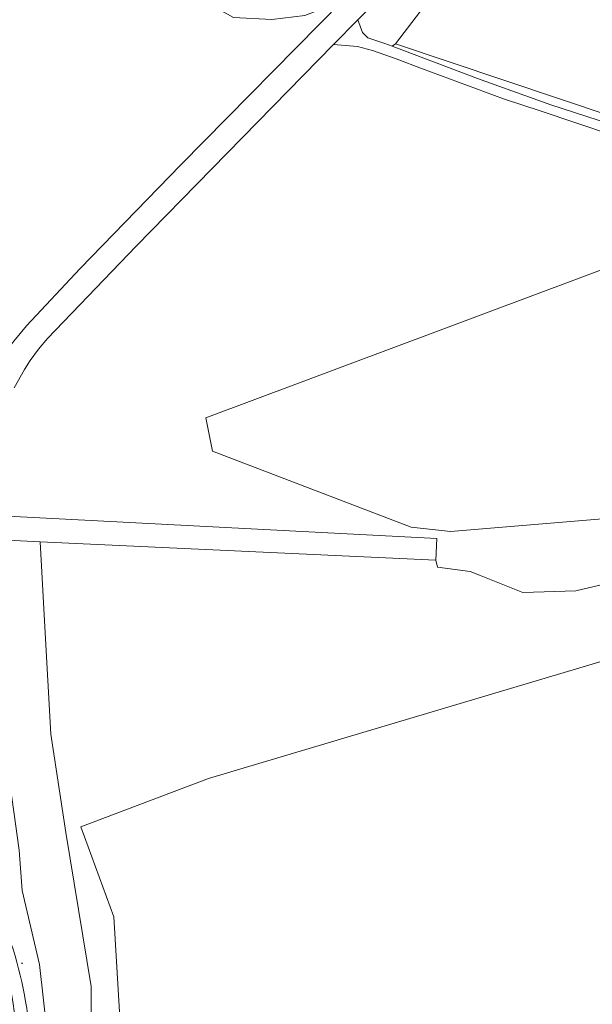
# Model space of a CAD drawing. Header units: metres. Extents: x 140853 to 145288, y 474558 to 480269.
# Tile 66 of 256: x 141288 to 141368, y 476699 to 476836. Entities that reach past the tile are written whole.
import ezdxf

# ---------------------------------------------------------------- set-up
doc = ezdxf.new("R2010")
doc.units = ezdxf.units.M
doc.header["$MEASUREMENT"] = 0
for name, color, linetype, lineweight in [('B-WE-GR-BEPLANTING_CULTUUR_BOSPLANTSOEN-G', 90, 'GR-PLANTSOEN', 18), ('B-WE-GR-BOS_LOOF-G', 40, 'Continuous', 13), ('B-WE-GR-GRAS-G', 60, 'Continuous', 13), ('B-WE-GR-GRAS_KRUIDENRIJK-G', 80, 'Continuous', 18), ('B-WE-IE-TERREINAFSCHEIDING_KUNSTMATIG_HEKWERK-G', 20, 'IE-TERREINAFSCHEIDING-KUNSTMATIG', 18), ('B-WE-OG-TERREIN_ERF-G', 7, 'Continuous', 18), ('B-WE-VH-VERHARDING_ASFALT-G', 252, 'Continuous', 18), ('B-WE-VH-VERHARDING_FUNDERING_ZAND-G', 7, 'Continuous', 18), ('B-WE-VH-VERHARDING_HALFVERHARDING-G', 252, 'Continuous', 18), ('B-WE-VH-VERHARDING_TEGEL-G', 252, 'Continuous', 18), ('X-XX-XX-ALGEMEEN-S', 7, 'Continuous', 18)]:
    doc.layers.add(name, color=color, linetype=linetype, lineweight=lineweight)
doc.linetypes.add('GR-PLANTSOEN', pattern='A,0,[179,NLCS.shx,S=2,R=0,X=0,Y=0],-4', length=4)
doc.linetypes.add('IE-TERREINAFSCHEIDING-KUNSTMATIG', pattern='A,4,[82,NLCS.shx,S=0.75,R=90,X=0,Y=0],4,-2', length=10)

# ---------------------------------------------------------------- blocks, each defined once
blk = doc.blocks.new('SIE-WEG_AFVALBAK_TYPE_01')
for radius in [0.25, 0.156]:
    blk.add_circle((0, 0), radius)

msp = doc.modelspace()

# ---------------------------------------------------------------- linework, layer by layer
at = {"layer": 'B-WE-GR-BEPLANTING_CULTUUR_BOSPLANTSOEN-G', "ltscale": 0.2, "flags": 128}
for points in [[(141290.917, 476896.52), (141281.8, 476896.526), (141285.994, 476876.321), (141285.434, 476858.118), (141282.353, 476832.634), (141277.032, 476813.871), (141269.199, 476789.391), (141280.266, 476784.926), (141283.014, 476783.817), (141283.795, 476785.751), (141284.627, 476787.424), (141285.559, 476789.043), (141286.612, 476790.632), (141287.173, 476791.397), (141288.947, 476793.533), (141296.455, 476801.514), (141310.501, 476815.982), (141333.052, 476838.852), (141327.791, 476836.821), (141323.203, 476836.238), (141317.861, 476836.533), (141312.949, 476839.289), (141310.694, 476841.508), (141308.194, 476845.334), (141306.279, 476850.771), (141303.827, 476864.227), (141301.178, 476869.021), (141297.287, 476874.379), (141295.033, 476878.946), (141291.995, 476889.291), (141290.98, 476894.638), (141290.917, 476896.52)], [(141299.944, 476681.084), (141301.375, 476685.621), (141301.93, 476697.868), (141301.148, 476711.122), (141296.531, 476723.667), (141314.349, 476730.399), (141380.229, 476750), (141387.906, 476752.284), (141404.173, 476757.124), (141414.076, 476761.24), (141417.951, 476762.846), (141420.465, 476763.887), (141457.09, 476779.061), (141500, 476793.011), (141529.143, 476802.485), (141513.289, 476801.691), (141505.329, 476803.512), (141500, 476802.376), (141492.809, 476800.832), (141463.488, 476792.465), (141434.771, 476780.363), (141409.777, 476770.631), (141384.302, 476760.968), (141372.924, 476758.282), (141365.615, 476756.557), (141358.209, 476756.345), (141352.146, 476758.767), (141350.853, 476759.284), (141346.287, 476759.88), (141346.056, 476760.872), (141290.877, 476763.429), (141291.534, 476751.537), (141292.361, 476736.566), (141294.445, 476722.879), (141297.972, 476701.4), (141298.04, 476680.588), (141299.944, 476681.084)]]:
    msp.add_lwpolyline(points, close=True, dxfattribs=at)
at = {"layer": 'B-WE-GR-BOS_LOOF-G', "ltscale": 0.2, "flags": 128}
for points in [[(141370.586, 476820.16), (141360.759, 476823.476), (141355.498, 476825.204), (141344.207, 476829.353), (141340.536, 476830.758), (141339.084, 476831.283), (141337.236, 476831.95), (141335.129, 476832.474), (141331.792, 476832.766), (141304.282, 476804.629), (141291.866, 476791.769), (141290.62, 476790.261), (141289.466, 476788.682), (141288.662, 476787.454), (141287.22, 476784.899)], [(141369.87, 476766.671), (141348.131, 476764.831), (141342.611, 476765.446), (141314.915, 476776.063), (141313.977, 476780.721), (141391.953, 476809.844)], [(141286.353, 476766.982), (141346.212, 476763.868), (141346.056, 476760.872), (141346.287, 476759.88), (141350.853, 476759.284), (141352.146, 476758.767), (141358.209, 476756.345), (141365.615, 476756.557), (141372.924, 476758.282)]]:
    msp.add_lwpolyline(points, dxfattribs=at)
msp.add_lwpolyline([(141291.285, 476678.83), (141298.04, 476680.588), (141297.972, 476701.4), (141294.445, 476722.879), (141292.361, 476736.566), (141291.534, 476751.537), (141290.877, 476763.429), (141286.302, 476763.641), (141285.365, 476762.845), (141285.533, 476749.503), (141285.698, 476736.455), (141287.916, 476720.413), (141288.376, 476714.769), (141290.772, 476704.447), (141291.93, 476694.09), (141291.492, 476681.055), (141291.285, 476678.83)], close=True, dxfattribs=at)
at = {"layer": 'B-WE-GR-GRAS-G', "ltscale": 0.2, "flags": 128}
msp.add_lwpolyline([(141642.206, 477031.044), (141596.697, 477006.173), (141564.423, 476971.212), (141555.158, 476974.291), (141543.516, 476995.193), (141352.883, 476917.405), (141365.583, 476888.036), (141367.566, 476876.829), (141367.039, 476870.839), (141358.969, 476857.08), (141340.448, 476832.871), (141423.66, 476804.957), (141440.328, 476801.65), (141464.141, 476799.798), (141476.781, 476801.322), (141499.703, 476808.063), (141527.222, 476807.509), (141540.517, 476810.217), (141592.394, 476841.289), (141593.782, 476842.304), (141598.267, 476844.992), (141604.671, 476848.701)], dxfattribs=at)
msp.add_lwpolyline([(141313.977, 476780.721), (141314.915, 476776.063), (141342.611, 476765.446), (141348.131, 476764.831), (141369.87, 476766.671), (141372.924, 476758.282), (141384.302, 476760.968), (141409.777, 476770.631), (141403.215, 476784.973), (141400.709, 476791.055), (141393.951, 476805.557), (141391.953, 476809.844), (141313.977, 476780.721)], close=True, dxfattribs=at)
at = {"layer": 'B-WE-GR-GRAS_KRUIDENRIJK-G', "ltscale": 0.2, "flags": 128}
for points in [[(141423.66, 476804.957), (141340.448, 476832.871), (141339.979, 476832.543), (141351.885, 476828.037), (141362.106, 476824.369), (141372.014, 476821.159)], [(141291.93, 476694.09), (141290.772, 476704.447), (141288.376, 476714.769), (141287.916, 476720.413)]]:
    msp.add_lwpolyline(points, dxfattribs=at)
msp.add_lwpolyline([(141284.682, 476712.74, -0.1454461), (141289.008, 476683.341)], format="xyb", dxfattribs=at)
at = {"layer": 'B-WE-IE-TERREINAFSCHEIDING_KUNSTMATIG_HEKWERK-G', "ltscale": 0.2, "flags": 128}
for points in [[(141380.229, 476750), (141314.349, 476730.399), (141296.531, 476723.667)], [(141296.531, 476723.667), (141301.148, 476711.122), (141301.93, 476697.868), (141301.375, 476685.621), (141299.944, 476681.084)]]:
    msp.add_lwpolyline(points, dxfattribs=at)
at = {"layer": 'B-WE-OG-TERREIN_ERF-G', "ltscale": 0.2, "flags": 128}
msp.add_lwpolyline([(141380.229, 476750), (141314.349, 476730.399), (141296.531, 476723.667), (141301.148, 476711.122), (141301.93, 476697.868), (141301.375, 476685.621), (141299.944, 476681.084), (141298.74, 476677.269), (141301.165, 476673.987), (141313.335, 476657.238), (141295.084, 476631.366), (141296.325, 476627.394), (141302.375, 476608.038), (141303.12, 476605.725), (141304.707, 476600.423), (141304.707, 476600.423), (141310.57, 476582.603), (141310.772, 476581.987), (141320.965, 476564.94)], dxfattribs=at)
at = {"layer": 'B-WE-VH-VERHARDING_ASFALT-G', "ltscale": 0.2, "flags": 128}
for points in [[(141287.22, 476784.899), (141288.662, 476787.454), (141289.466, 476788.682), (141290.62, 476790.261), (141291.866, 476791.769), (141304.282, 476804.629), (141331.792, 476832.766), (141335.167, 476836.218), (141340.536, 476841.709)], [(141333.052, 476838.852), (141310.501, 476815.982), (141296.455, 476801.514), (141288.947, 476793.533), (141287.173, 476791.397)], [(141286.302, 476763.641), (141290.877, 476763.429), (141346.056, 476760.872), (141346.212, 476763.868), (141286.353, 476766.982)]]:
    msp.add_lwpolyline(points, dxfattribs=at)
at = {"layer": 'B-WE-VH-VERHARDING_FUNDERING_ZAND-G', "ltscale": 0.2, "flags": 128}
msp.add_lwpolyline([(141340.536, 476841.709), (141335.167, 476836.218), (141335.864, 476834.442), (141336.568, 476833.685), (141338.975, 476832.923), (141339.979, 476832.543), (141340.448, 476832.871), (141358.969, 476857.08)], dxfattribs=at)
at = {"layer": 'B-WE-VH-VERHARDING_HALFVERHARDING-G', "ltscale": 0.2, "flags": 128}
msp.add_lwpolyline([(141372.014, 476821.159), (141362.106, 476824.369), (141351.885, 476828.037), (141339.979, 476832.543), (141338.975, 476832.923), (141336.568, 476833.685), (141335.864, 476834.442), (141335.167, 476836.218), (141331.792, 476832.766), (141335.129, 476832.474), (141337.236, 476831.95), (141339.084, 476831.283), (141340.536, 476830.758), (141344.207, 476829.353), (141355.498, 476825.204), (141360.759, 476823.476), (141370.586, 476820.16)], dxfattribs=at)
at = {"layer": 'B-WE-VH-VERHARDING_TEGEL-G', "ltscale": 0.2, "flags": 128}
msp.add_lwpolyline([(141284.816, 476643.943, 0.1374158), (141292.767, 476610.198), (141292.767, 476610.198), (141294.899, 476605.784), (141296.595, 476606.328), (141296.595, 476606.328, -0.0338351), (141288.634, 476625.458), (141288.634, 476625.458, -0.0322411), (141287.166, 476631.845), (141287.166, 476631.845, -0.0526817), (141286.562, 476642.551), (141286.562, 476642.551), (141287.165, 476657.244), (141287.425, 476661.559), (141289.008, 476683.341), (141289.008, 476683.341, 0.1454461), (141284.682, 476712.74), (141284.682, 476712.74), (141283.181, 476712.155), (141283.181, 476712.155, -0.13425), (141287.418, 476685.868), (141287.418, 476685.868), (141285.472, 476658.914), (141284.816, 476643.943)], format="xyb", close=True, dxfattribs=at)

# ---------------------------------------------------------------- block references
at = {"layer": 'X-XX-XX-ALGEMEEN-S', "xscale": 0.2, "yscale": 0.2, "zscale": 0.2}
msp.add_blockref('SIE-WEG_AFVALBAK_TYPE_01', (141288.341, 476704.635), dxfattribs=at)

doc.saveas('drawing.dxf')
